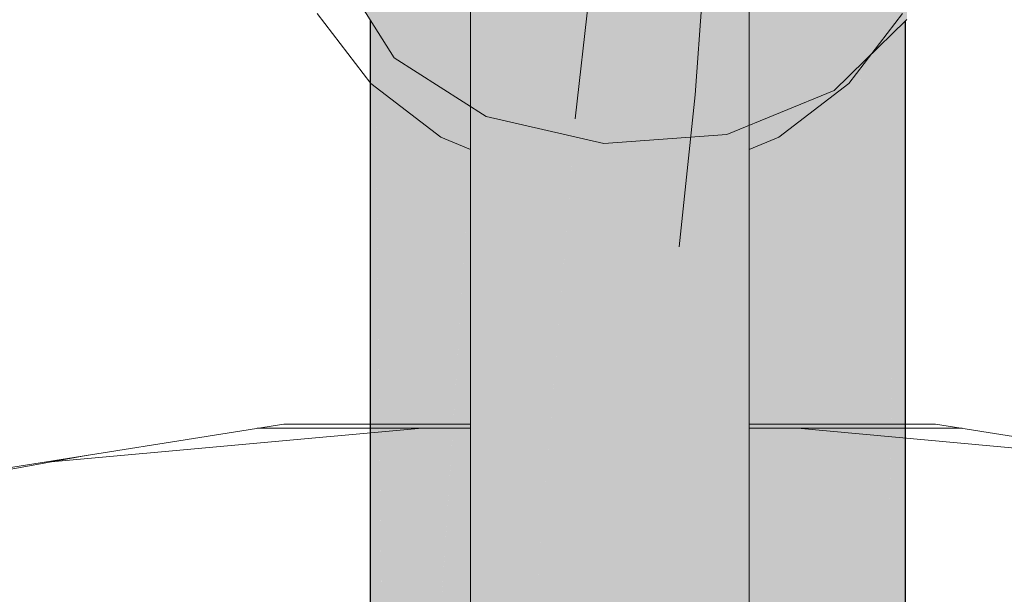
# Model space of a CAD drawing. Header units: millimetres. Extents: x 321 to 585, y -277 to 9.
# Tile 237 of 256: x 475.634 to 475.926, y -193.909 to -193.739. Entities that reach past the tile are written whole.
import ezdxf

# ---------------------------------------------------------------- set-up
doc = ezdxf.new("R2010")
doc.units = ezdxf.units.MM
doc.header["$MEASUREMENT"] = 0
for name, color, linetype, lineweight in [('IFC-Elemento de mobília-Contorno', 152, 'Continuous', 5), ('IFC-Elemento terminal-Contorno', 253, 'Continuous', 5), ('TQ-Condutos', 3, 'Continuous', 25), ('TQ-Conexões', 9, 'Continuous', 18)]:
    doc.layers.add(name, color=color, linetype=linetype, lineweight=lineweight)

msp = doc.modelspace()

# ---------------------------------------------------------------- hatches: boundary and pattern name
at = {"layer": 'TQ-Condutos', "linetype": 'Continuous'}
for points in [[(475.74724, -193.75398), (475.74855, -193.71826), (475.7443, -193.70873)], [(475.73808, -193.97976), (475.73894, -193.98091), (475.74065, -193.9832), (475.74137, -193.98416), (475.7487, -193.99395), (475.73908, -193.97707), (475.7487, -193.99395), (475.74953, -193.99507), (475.74139, -193.91386), (475.74136, -193.9114), (475.73955, -193.74706), (475.73821, -193.7462), (475.73955, -193.74706), (475.74139, -193.91386), (475.74724, -193.75398), (475.7471, -193.75188), (475.74514, -193.75063), (475.73949, -193.74163), (475.73808, -193.73938), (475.73808, -193.74612), (475.73808, -193.91512), (475.73808, -193.91604), (475.73808, -193.97399)], [(475.89633, -193.97116), (475.89633, -193.95162), (475.89633, -193.91791), (475.89633, -193.91519), (475.89633, -193.88473), (475.89633, -193.75171), (475.8943, -193.76127), (475.89633, -193.75171), (475.89633, -193.7397), (475.89398, -193.742), (475.89012, -193.74576), (475.89032, -193.77996), (475.89111, -193.91393), (475.8936, -193.76453), (475.89183, -193.87084), (475.8912, -193.90833), (475.89111, -193.91393), (475.89018, -193.96991), (475.88991, -193.98604), (475.89191, -193.98141), (475.89277, -193.97942), (475.89305, -193.97877), (475.89522, -193.97373), (475.89524, -193.9733)], [(475.88989, -193.98702), (475.88991, -193.98604), (475.89111, -193.91393), (475.89108, -193.90816), (475.89032, -193.77996), (475.88978, -193.78251), (475.89032, -193.77996), (475.89012, -193.74576), (475.88941, -193.74646), (475.8844, -193.75136), (475.88372, -193.75456), (475.88941, -193.78425), (475.88372, -193.75456), (475.8844, -193.75136), (475.88331, -193.75242), (475.88344, -193.75584), (475.88534, -193.80343), (475.88941, -193.90593), (475.88534, -193.80343), (475.88344, -193.75584), (475.88331, -193.75242), (475.88306, -193.75765), (475.88308, -193.75711), (475.88331, -193.75242), (475.87521, -193.76033), (475.87273, -193.76135), (475.86986, -193.76252), (475.86986, -193.76556), (475.87276, -193.76273), (475.86986, -193.76556), (475.87371, -193.80163), (475.87408, -193.79988), (475.87543, -193.79351), (475.87686, -193.78678), (475.87543, -193.79351), (475.87408, -193.79988), (475.87371, -193.80163), (475.8758, -193.8483), (475.87616, -193.90253), (475.87959, -193.83045), (475.8768, -193.88905), (475.88941, -193.91264), (475.8768, -193.88905), (475.87616, -193.90253), (475.8758, -193.8483), (475.87371, -193.80163), (475.87235, -193.80803), (475.87494, -193.85234), (475.87235, -193.80803), (475.87191, -193.81009), (475.87404, -193.85655), (475.87191, -193.81009), (475.87235, -193.80803), (475.87371, -193.80163), (475.86986, -193.76556), (475.86986, -193.81971), (475.86986, -193.87622), (475.86986, -193.89773), (475.86986, -193.76252), (475.86109, -193.76611), (475.85262, -193.88459), (475.84311, -194.01771), (475.84428, -194.01752), (475.86273, -194.01057), (475.86678, -194.00789), (475.86986, -194.00586), (475.86678, -194.00789), (475.86986, -194.00788), (475.87116, -194.00739), (475.87128, -194.00492), (475.87228, -194.00697), (475.87802, -194.00047), (475.88651, -193.99084), (475.8891, -193.98791), (475.88941, -193.98719)], [(475.75161, -193.99785), (475.75161, -193.90711), (475.75161, -193.89979), (475.75161, -193.75476), (475.74731, -193.75202), (475.74148, -193.91126), (475.74139, -193.91386)], [(475.75161, -194.02588), (475.75338, -193.99894), (475.75978, -193.90171), (475.76874, -193.76571), (475.75536, -193.75716), (475.75161, -193.75476), (475.75161, -193.90711), (475.75161, -193.99759)], [(475.76539, -194.00811), (475.77633, -194.01646), (475.77633, -194.01296), (475.76874, -193.76571), (475.75338, -193.99894)], [(475.76878, -193.76719), (475.77633, -194.01296), (475.77633, -193.77057), (475.77633, -193.76893), (475.77233, -193.76801), (475.76874, -193.76571)], [(475.84105, -194.0465), (475.84311, -194.01771), (475.86067, -193.77202), (475.86109, -193.76611), (475.84352, -193.7733), (475.84172, -193.77344), (475.84172, -193.77404), (475.84172, -193.77344), (475.84105, -193.77349), (475.84105, -193.77431), (475.84105, -194.01805)], [(475.77633, -194.04168), (475.77861, -194.01397), (475.79838, -193.774), (475.77708, -193.7691), (475.77633, -193.76893), (475.77633, -194.01296)], [(475.8038, -194.02033), (475.80797, -194.02044), (475.80797, -193.77621), (475.80797, -193.77595), (475.80713, -193.77602), (475.79849, -193.77666), (475.80713, -193.77602), (475.79838, -193.774), (475.79816, -193.77669), (475.77861, -194.01397), (475.78309, -194.01596), (475.80306, -194.02031)], [(475.80797, -194.04897), (475.81036, -194.0205), (475.82393, -194.02084), (475.84105, -194.02127), (475.84105, -194.01805), (475.84105, -193.77349), (475.83549, -193.7739), (475.83105, -193.77423), (475.80875, -193.7759), (475.80797, -193.77595), (475.80797, -194.02044)]]:
    msp.add_hatch(color=73, dxfattribs=at).paths.add_polyline_path(points)
at = {"layer": 'TQ-Conexões', "linetype": 'Continuous'}
for points in [[(475.7363, -193.69076), (475.73808, -193.68009), (475.73836, -193.6784), (475.73808, -193.67814), (475.73432, -193.67476), (475.73025, -193.67109), (475.73355, -193.6846), (475.73025, -193.67109), (475.73025, -193.67719), (475.73025, -193.72689), (475.73808, -193.73938), (475.74076, -193.70079), (475.73808, -193.73938), (475.74514, -193.75063), (475.75209, -193.72623), (475.74514, -193.7106), (475.74317, -193.70619), (475.74514, -193.7106), (475.75209, -193.72623), (475.75711, -193.70865), (475.76014, -193.69801), (475.74717, -193.68633), (475.74514, -193.6845), (475.74209, -193.68175), (475.73836, -193.6784), (475.73828, -193.69522), (475.73808, -193.69476), (475.73828, -193.69522), (475.73836, -193.6784), (475.73808, -193.68009)], [(475.89633, -193.7397), (475.89672, -193.73932), (475.89657, -193.6941), (475.89653, -193.68138), (475.89649, -193.69451), (475.89653, -193.68138), (475.89655, -193.67715), (475.89633, -193.67745), (475.89633, -193.68149), (475.89633, -193.69524), (475.89633, -193.68149), (475.89633, -193.67745), (475.89127, -193.68441), (475.89349, -193.70862), (475.89127, -193.68441), (475.88703, -193.68687), (475.88633, -193.69122), (475.89168, -193.71714), (475.88633, -193.69122), (475.887, -193.68688), (475.88683, -193.68698), (475.88521, -193.68791), (475.87521, -193.69369), (475.88611, -193.69152), (475.87521, -193.69369), (475.86629, -193.69885), (475.86161, -193.70155), (475.86376, -193.70233), (475.86161, -193.70155), (475.86017, -193.70727), (475.87521, -193.70652), (475.86017, -193.70727), (475.86031, -193.70673), (475.86161, -193.70155), (475.85094, -193.70772), (475.849, -193.70792), (475.84352, -193.70849), (475.8491, -193.70878), (475.85152, -193.71918), (475.8491, -193.70878), (475.84352, -193.70849), (475.8279, -193.71013), (475.8237, -193.72345), (475.82504, -193.71921), (475.8279, -193.71013), (475.8222, -193.71073), (475.82065, -193.71163), (475.8222, -193.71073), (475.82026, -193.71094), (475.82048, -193.71173), (475.81444, -193.71521), (475.82229, -193.71832), (475.81444, -193.71521), (475.81382, -193.71557), (475.81283, -193.71614), (475.81223, -193.71649), (475.81283, -193.71614), (475.81382, -193.71557), (475.81444, -193.71521), (475.81024, -193.71441), (475.81444, -193.71521), (475.82048, -193.71173), (475.82026, -193.71094), (475.80713, -193.71232), (475.80462, -193.71258), (475.7921, -193.70851), (475.79025, -193.71409), (475.77233, -193.76801), (475.80713, -193.77602), (475.80713, -193.71339), (475.80713, -193.71943), (475.80713, -193.73302), (475.80713, -193.77602), (475.84352, -193.7733), (475.84352, -193.712), (475.85047, -193.72062), (475.84352, -193.712), (475.84779, -193.72432), (475.85247, -193.73783), (475.84779, -193.72432), (475.84352, -193.712), (475.84352, -193.73019), (475.84352, -193.75014), (475.84352, -193.7733), (475.87521, -193.76033), (475.8844, -193.75136)], [(475.76011, -193.69811), (475.74514, -193.75063), (475.77233, -193.76801), (475.78743, -193.72259), (475.77233, -193.70899), (475.78743, -193.72259), (475.79147, -193.71043), (475.7921, -193.70851), (475.78777, -193.7071), (475.77233, -193.70208), (475.76033, -193.69818)]]:
    msp.add_hatch(color=93, dxfattribs=at).paths.add_polyline_path(points)

# ---------------------------------------------------------------- linework, layer by layer
at = {"layer": 'IFC-Elemento de mobília-Contorno', "color": 7, "lineweight": 5}
for p, q in [((475.52448, -193.88877), (475.71255, -193.85898)), ((475.71255, -193.85898), (475.76767, -193.85898)), ((475.85007, -193.85898), (475.90519, -193.85898)), ((475.90519, -193.85898), (476.09327, -193.88877))]:
    msp.add_line(p, q, dxfattribs=at)
at = {"layer": 'IFC-Elemento terminal-Contorno', "color": 7, "lineweight": 5}
for p, q in [((475.79863, -193.76867), (475.80579, -193.70607)), ((475.76767, -193.74344), (475.76767, -193.71061)), ((475.85007, -193.74344), (475.85007, -193.71061)), ((475.83415, -193.76156), (475.83701, -193.72162)), ((475.72235, -193.73754), (475.73823, -193.75822)), ((475.87952, -193.75822), (475.89539, -193.73754)), ((475.76767, -193.77629), (475.76767, -193.74344)), ((475.85007, -193.77629), (475.85007, -193.74344)), ((475.73823, -193.75822), (475.75892, -193.7741)), ((475.85882, -193.7741), (475.87952, -193.75822)), ((475.82937, -193.80658), (475.83415, -193.76156)), ((475.75892, -193.7741), (475.76767, -193.77773)), ((475.85007, -193.77773), (475.85882, -193.7741)), ((475.76767, -193.80631), (475.76767, -193.77629)), ((475.85007, -193.80631), (475.85007, -193.77629)), ((475.76767, -193.84041), (475.76767, -193.80631)), ((475.85007, -193.84041), (475.85007, -193.80631)), ((475.76767, -193.85748), (475.76767, -193.84041)), ((475.85007, -193.85748), (475.85007, -193.84041)), ((475.76767, -193.87453), (475.76767, -193.85748)), ((475.85007, -193.87453), (475.85007, -193.85748)), ((475.64375, -193.87016), (475.7534, -193.86023)), ((475.70466, -193.86023), (475.76767, -193.86023)), ((475.85007, -193.86023), (475.91308, -193.86023)), ((475.86434, -193.86023), (475.97398, -193.87016)), ((475.50232, -193.89611), (475.65473, -193.86814)), ((475.76767, -193.96082), (475.76767, -193.87453)), ((475.85007, -193.96082), (475.85007, -193.87453))]:
    msp.add_line(p, q, dxfattribs=at)
at = {"layer": 'TQ-Condutos'}
for p, q in [((475.73808, -193.73938), (475.73808, -193.74612)), ((475.89633, -193.75171), (475.89633, -193.7397)), ((475.73808, -193.74612), (475.73808, -193.91512)), ((475.89633, -193.88473), (475.89633, -193.75171)), ((475.89633, -193.91519), (475.89633, -193.88473))]:
    msp.add_line(p, q, dxfattribs=at)
at = {"layer": 'TQ-Conexões'}
for p, q in [((475.73025, -193.72689), (475.73808, -193.73938)), ((475.73808, -193.73938), (475.74514, -193.75063)), ((475.8844, -193.75136), (475.89633, -193.7397)), ((475.89633, -193.7397), (475.89672, -193.73932)), ((475.74514, -193.75063), (475.77233, -193.76801)), ((475.87521, -193.76033), (475.8844, -193.75136)), ((475.84352, -193.7733), (475.87521, -193.76033)), ((475.77233, -193.76801), (475.80713, -193.77602)), ((475.80713, -193.77602), (475.84352, -193.7733))]:
    msp.add_line(p, q, dxfattribs=at)

doc.saveas('drawing.dxf')
